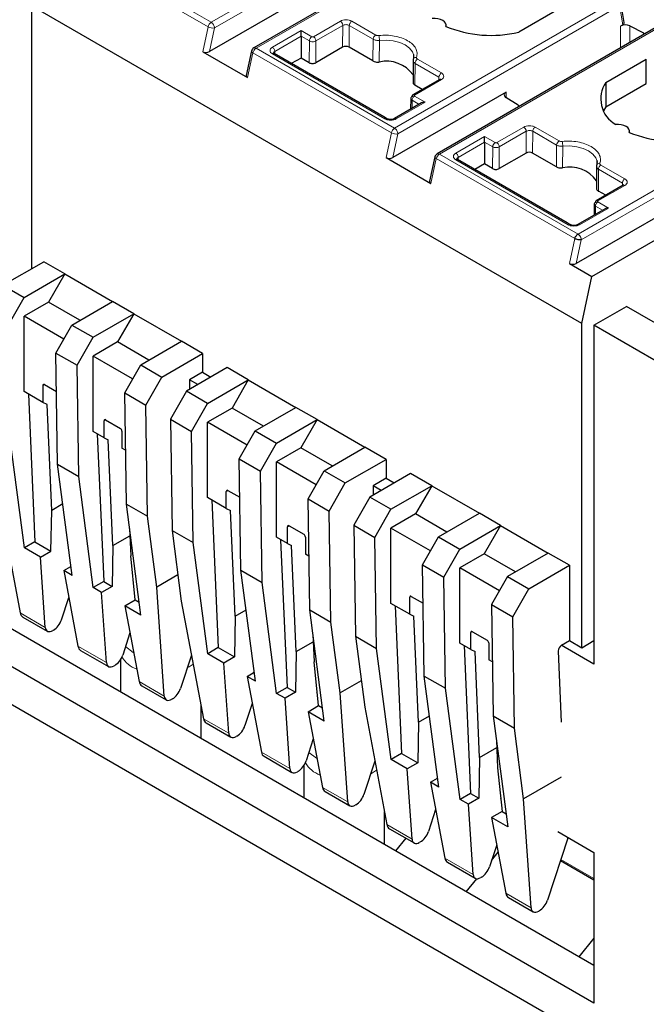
# Model space of a CAD drawing. Header units: millimetres. Extents: x 5 to 418, y 2 to 292.
# Tile 40 of 48: x 364 to 374, y 127 to 142. Entities that reach past the tile are written whole.
import ezdxf

# ---------------------------------------------------------------- set-up
doc = ezdxf.new("R2010")
doc.units = ezdxf.units.MM

msp = doc.modelspace()

# ---------------------------------------------------------------- linework, layer by layer
at = {"color": 7, "linetype": 'Continuous', "lineweight": 18}
for p, q in [((367.2126, 141.6807), (370.5582, 143.6121)), ((367.2621, 141.595), (370.6077, 143.5264)), ((371.2388, 143.2192), (367.8932, 141.2878)), ((367.2126, 141.6807), (365.1089, 142.8951)), ((365.0614, 142.8263), (367.165, 141.6119)), ((369.9968, 140.0734), (373.3424, 142.0048)), ((370.0463, 139.9877), (373.3919, 141.9191)), ((373.4163, 141.9095), (373.4607, 141.6444)), ((368.7643, 141.4621), (369.1726, 141.6979)), ((369.3459, 141.6979), (369.7091, 141.4882)), ((367.165, 141.6119), (367.083, 141.2344)), ((367.184, 141.2356), (367.2621, 141.595)), ((368.1408, 141.3022), (368.5787, 141.555)), ((368.5787, 141.555), (368.7395, 141.4621)), ((368.8014, 141.3978), (369.2098, 141.6336)), ((369.2073, 141.3035), (369.2098, 141.6336)), ((369.3063, 141.3035), (369.3088, 141.6339)), ((369.3088, 141.6339), (369.6719, 141.4243)), ((374.023, 141.6119), (370.6774, 139.6805)), ((373.4253, 141.624), (373.4253, 141.2905)), ((373.5698, 141.6262), (373.5698, 141.3739)), ((368.1779, 141.2379), (368.5787, 141.4694)), ((368.5787, 141.4694), (368.7024, 141.3982)), ((368.7024, 141.3982), (368.6999, 141.0677)), ((368.7989, 141.0677), (368.8014, 141.3978)), ((369.6719, 141.4243), (369.6678, 141.0948)), ((369.7626, 141.0782), (369.7659, 141.4072)), ((373.7745, 141.5197), (373.7745, 141.4921)), ((369.9968, 140.0734), (367.8932, 141.2878)), ((368.1782, 141.1984), (368.1779, 141.2379)), ((367.7636, 140.8415), (367.8456, 141.219)), ((367.8456, 141.219), (369.9492, 140.0046)), ((369.8485, 140.2164), (368.1408, 141.2022)), ((370.3439, 141.1217), (370.7071, 140.9121)), ((370.3059, 140.7264), (370.3067, 141.0578)), ((370.3067, 141.0578), (370.6699, 140.8481)), ((370.707, 140.8121), (370.2987, 140.5763)), ((370.6696, 140.8082), (370.6699, 140.8481)), ((370.2606, 140.3721), (370.2616, 140.4981)), ((370.2616, 140.4981), (370.3701, 140.4353)), ((370.2987, 140.562), (370.4596, 140.4692)), ((371.691, 140.537), (371.691, 140.6228)), ((370.4596, 140.4692), (370.0217, 140.2164)), ((376.1267, 140.3975), (372.781, 138.4661)), ((372.8305, 138.3804), (376.1762, 140.3118)), ((371.5485, 139.8548), (371.9569, 140.0906)), ((371.5856, 139.7905), (371.994, 140.0263)), ((371.9915, 139.6962), (371.994, 140.0263)), ((372.0905, 139.6962), (372.093, 140.0266)), ((372.093, 140.0266), (372.4562, 139.817)), ((372.1301, 140.0906), (372.4933, 139.8809)), ((369.9492, 140.0046), (369.8673, 139.6271)), ((369.9682, 139.6283), (370.0463, 139.9877)), ((370.925, 139.6949), (371.3629, 139.9477)), ((371.3629, 139.9477), (371.5238, 139.8548)), ((370.9622, 139.6306), (371.3629, 139.8621)), ((371.3629, 139.8621), (371.4866, 139.7909)), ((371.4866, 139.7909), (371.4842, 139.4604)), ((371.5831, 139.4604), (371.5856, 139.7905)), ((372.4562, 139.817), (372.452, 139.4875)), ((372.5468, 139.4709), (372.5502, 139.7999)), ((370.5478, 139.2342), (370.6298, 139.6117)), ((370.6298, 139.6117), (372.7335, 138.3973)), ((372.781, 138.4661), (370.6774, 139.6805)), ((372.6327, 138.6091), (370.925, 139.5949)), ((370.9625, 139.5911), (370.9622, 139.6306)), ((373.0902, 139.1191), (373.091, 139.4505)), ((373.091, 139.4505), (373.4542, 139.2408)), ((373.1281, 139.5144), (373.4913, 139.3048)), ((373.4913, 139.2048), (373.0829, 138.969)), ((373.4539, 139.2009), (373.4542, 139.2408)), ((373.2438, 138.8619), (372.8059, 138.6091)), ((373.0449, 138.7648), (373.0458, 138.8908)), ((373.0458, 138.8908), (373.1544, 138.828)), ((373.0829, 138.9547), (373.2438, 138.8619)), ((372.7335, 138.3973), (372.6515, 138.0198)), ((372.7525, 138.021), (372.8305, 138.3804)), ((364.6571, 136.1684), (364.6818, 136.1827)), ((365.6099, 135.6469), (365.5852, 135.6326)), ((367.4661, 134.5754), (367.4413, 134.5611)), ((368.3942, 134.0396), (368.3694, 134.0253)), ((370.2503, 132.9681), (370.2256, 132.9538)), ((364.311, 132.7185), (364.6934, 132.4978)), ((371.1784, 132.4323), (371.1536, 132.418)), ((365.1896, 132.2113), (365.6215, 131.962)), ((366.902, 132.0429), (366.9179, 132.0501)), ((366.1177, 131.6756), (366.5001, 131.4548)), ((367.0953, 131.1112), (367.4777, 130.8905)), ((367.9738, 130.604), (368.4057, 130.3547)), ((369.6862, 130.4356), (369.7021, 130.4428)), ((368.9019, 130.0683), (369.2843, 129.8475)), ((369.8795, 129.5039), (370.2619, 129.2832)), ((370.7581, 128.9967), (371.19, 128.7474)), ((373.0222, 128.6863), (372.5191, 128.9767)), ((371.6861, 128.461), (372.0686, 128.2402))]:
    msp.add_line(p, q, dxfattribs=at)
at = {"color": 7, "linetype": 'Continuous', "lineweight": 25}
for p, q in [((371.2038, 143.2227), (367.8582, 141.2913)), ((368.9068, 142.2301), (367.184, 141.2356)), ((372.8366, 137.1086), (364.4839, 141.9305)), ((364.4839, 141.9305), (364.4839, 137.9402)), ((372.4938, 141.8864), (371.88, 141.5321)), ((373.4814, 141.6775), (373.4358, 141.9497)), ((368.5787, 141.4694), (368.5787, 141.555)), ((373.988, 141.6154), (370.6424, 139.684)), ((370.778, 141.6164), (370.778, 141.6378)), ((373.4607, 141.6444), (373.4253, 141.624)), ((373.5698, 141.6262), (373.7745, 141.5197)), ((368.5787, 141.4694), (368.5762, 141.1392)), ((367.083, 141.2344), (367.7636, 140.8415)), ((367.8248, 141.2455), (367.7442, 140.8748)), ((369.2073, 141.3035), (368.7989, 141.0677)), ((369.6678, 141.0948), (369.3063, 141.3035)), ((368.1676, 141.2045), (368.1574, 141.2094)), ((369.8314, 140.244), (368.1663, 141.2053)), ((368.5762, 141.1392), (368.4285, 141.0539)), ((368.6999, 141.0677), (368.5762, 141.1392)), ((370.2771, 141.0919), (370.2762, 140.7603)), ((370.2815, 141.1935), (370.2844, 141.1319)), ((373.2041, 140.7677), (373.8178, 141.122)), ((373.8178, 140.7505), (373.8178, 141.122)), ((370.6816, 140.8151), (370.2725, 140.5789)), ((370.2772, 140.7811), (370.2762, 140.7732)), ((370.6904, 140.8195), (370.6808, 140.8147)), ((370.4169, 140.6623), (370.3059, 140.7264)), ((373.2041, 140.7677), (373.2041, 140.3962)), ((373.2041, 140.3962), (373.8178, 140.7505)), ((371.691, 140.6228), (369.9682, 139.6283)), ((370.2411, 140.5275), (370.2398, 140.3601)), ((371.8716, 140.4212), (371.6872, 140.5394)), ((370.4071, 140.4566), (369.9947, 140.2186)), ((373.2041, 140.3962), (373.1683, 140.3376)), ((369.8755, 140.2186), (369.8314, 140.244)), ((373.5622, 140.0091), (373.5622, 140.0305)), ((371.3629, 139.8621), (371.3629, 139.9477)), ((371.3629, 139.8621), (371.3604, 139.5319)), ((369.8673, 139.6271), (370.5478, 139.2342)), ((370.609, 139.6382), (370.5285, 139.2675)), ((370.9519, 139.5972), (370.9417, 139.6021)), ((372.6156, 138.6367), (370.9505, 139.598)), ((371.9915, 139.6962), (371.5831, 139.4604)), ((372.452, 139.4875), (372.0905, 139.6962)), ((373.0657, 139.5862), (373.0686, 139.5246)), ((371.3604, 139.5319), (371.2127, 139.4466)), ((371.4842, 139.4604), (371.3604, 139.5319)), ((373.0613, 139.4846), (373.0604, 139.153)), ((373.4658, 139.2078), (373.0567, 138.9716)), ((373.0614, 139.1738), (373.0605, 139.1659)), ((373.4747, 139.2122), (373.465, 139.2074)), ((374.4762, 139.016), (372.7525, 138.021)), ((373.2011, 139.055), (373.0902, 139.1191)), ((373.1913, 138.8493), (372.7789, 138.6113)), ((373.0253, 138.9202), (373.0241, 138.7528)), ((372.9918, 137.8234), (374.6803, 138.7982)), ((372.6597, 138.6113), (372.6156, 138.6367)), ((364.0508, 137.6902), (364.6695, 138.0474)), ((364.9912, 137.8616), (364.6695, 138.0474)), ((372.6515, 138.0198), (372.9918, 137.8234)), ((364.3725, 137.5044), (364.9912, 137.8616)), ((364.9912, 137.8616), (364.7437, 137.433)), ((364.9912, 137.8616), (365.7151, 137.4437)), ((372.8366, 137.1086), (372.9918, 137.8234)), ((364.0508, 137.6902), (364.3725, 137.5044)), ((364.1293, 137.0783), (364.3725, 137.5044)), ((364.7437, 137.433), (364.3725, 137.2187)), ((365.2201, 137.158), (364.7437, 137.433)), ((365.0964, 137.0865), (365.7151, 137.4437)), ((366.0368, 137.258), (365.7151, 137.4437)), ((373.0222, 137.0836), (373.5171, 137.3694)), ((383.4166, 131.6545), (373.5171, 137.3694)), ((364.9737, 136.8716), (364.3725, 137.2187)), ((364.3725, 136.0755), (364.3725, 137.2187)), ((365.4181, 136.9008), (366.0368, 137.258)), ((366.0368, 137.258), (365.7894, 136.8293)), ((366.0368, 137.258), (366.7607, 136.8401)), ((364.8532, 136.6604), (365.0964, 137.0865)), ((365.0964, 137.0865), (365.4181, 136.9008)), ((372.8366, 132.1894), (372.8366, 137.1086)), ((373.0222, 137.0836), (373.0222, 131.9394)), ((382.9217, 131.3688), (373.0222, 137.0836)), ((365.175, 136.4747), (365.4181, 136.9008)), ((365.7894, 136.8293), (365.4181, 136.615)), ((366.2657, 136.5543), (365.7894, 136.8293)), ((366.142, 136.4829), (366.7607, 136.8401)), ((367.0825, 136.6544), (366.7607, 136.8401)), ((364.8532, 136.6604), (365.175, 136.4747)), ((364.8789, 134.9736), (364.8532, 136.6604)), ((366.0193, 136.2679), (365.4181, 136.615)), ((365.4181, 135.4719), (365.4181, 136.615)), ((366.4638, 136.2972), (367.0825, 136.6544)), ((367.0825, 136.6544), (367.0825, 136.3686)), ((365.2007, 134.7879), (365.175, 136.4747)), ((365.8989, 136.0568), (366.142, 136.4829)), ((366.142, 136.4829), (366.4638, 136.2972)), ((367.4537, 136.4401), (366.835, 136.0829)), ((367.7754, 136.2543), (367.4537, 136.4401)), ((366.2206, 135.8711), (366.4638, 136.2972)), ((367.0825, 136.3686), (366.8845, 136.2543)), ((367.0825, 136.3686), (367.2062, 136.2972)), ((364.6571, 136.1684), (364.6571, 135.9112)), ((364.6818, 136.1827), (364.8621, 136.0786)), ((366.8845, 136.2543), (366.8845, 136.1115)), ((367.0082, 136.1829), (366.8845, 136.2543)), ((367.1567, 135.8971), (367.7754, 136.2543)), ((367.7754, 136.2543), (367.5279, 135.8257)), ((367.7754, 136.2543), (368.4993, 135.8364)), ((364.6571, 135.9112), (364.3725, 136.0755)), ((364.4368, 136.0384), (364.5343, 133.7969)), ((365.8989, 136.0568), (366.2206, 135.8711)), ((365.9246, 134.37), (365.8989, 136.0568)), ((366.835, 136.0829), (366.5918, 135.6568)), ((367.1567, 135.8971), (366.835, 136.0829)), ((364.7211, 135.8811), (364.6571, 135.9112)), ((364.791, 134.2738), (364.7211, 135.8811)), ((366.2463, 134.1843), (366.2206, 135.8711)), ((366.9136, 135.471), (367.1567, 135.8971)), ((367.5279, 135.8257), (367.1567, 135.6114)), ((368.0043, 135.5507), (367.5279, 135.8257)), ((367.8806, 135.4792), (368.4993, 135.8364)), ((368.8211, 135.6507), (368.4993, 135.8364)), ((365.5852, 135.3754), (365.5852, 135.6326)), ((365.6099, 135.6469), (365.8327, 135.5184)), ((366.5918, 135.6568), (366.9136, 135.471)), ((366.5918, 135.6568), (366.6175, 133.9699)), ((367.1567, 134.4682), (367.1567, 135.6114)), ((367.7579, 135.2643), (367.1567, 135.6114)), ((368.2024, 135.2935), (368.8211, 135.6507)), ((368.8211, 135.6507), (368.5736, 135.222)), ((368.8211, 135.6507), (369.545, 135.2328)), ((365.5852, 135.3754), (365.4181, 135.4719)), ((365.4824, 135.4347), (365.58, 133.1933)), ((365.8574, 135.4755), (365.8574, 135.2183)), ((366.9393, 133.7842), (366.9136, 135.471)), ((367.6375, 135.0531), (367.8806, 135.4792)), ((367.8806, 135.4792), (368.2024, 135.2935)), ((364.3758, 133.7053), (364.155, 135.3915)), ((365.5852, 135.3754), (365.6492, 135.3454)), ((365.7191, 133.738), (365.6492, 135.3454)), ((367.9592, 134.8674), (368.2024, 135.2935)), ((365.9121, 135.1867), (365.8574, 135.2183)), ((368.5736, 135.222), (368.2024, 135.0077)), ((369.05, 134.947), (368.5736, 135.222)), ((368.9263, 134.8756), (369.545, 135.2328)), ((369.8667, 135.0471), (369.545, 135.2328)), ((364.8789, 134.9736), (365.2007, 134.7879)), ((365.0997, 133.2874), (364.8789, 134.9736)), ((367.6375, 135.0531), (367.9592, 134.8674)), ((367.6632, 133.3663), (367.6375, 135.0531)), ((368.8036, 134.6606), (368.2024, 135.0077)), ((368.2024, 133.8646), (368.2024, 135.0077)), ((369.248, 134.6899), (369.8667, 135.0471)), ((369.8667, 135.0471), (369.8667, 134.7613)), ((367.9849, 133.1806), (367.9592, 134.8674)), ((368.6831, 134.4495), (368.9263, 134.8756)), ((368.9263, 134.8756), (369.248, 134.6899)), ((370.2379, 134.8328), (369.6192, 134.4756)), ((370.5597, 134.647), (370.2379, 134.8328)), ((365.4214, 133.1017), (365.2007, 134.7879)), ((369.0048, 134.2638), (369.248, 134.6899)), ((369.8667, 134.7613), (369.6687, 134.647)), ((369.6687, 134.647), (369.6687, 134.5041)), ((369.7924, 134.5756), (369.6687, 134.647)), ((369.8667, 134.7613), (369.9904, 134.6899)), ((369.941, 134.2898), (370.5597, 134.647)), ((370.5597, 134.647), (370.3122, 134.2184)), ((370.5597, 134.647), (371.2836, 134.2291)), ((363.974, 134.5022), (364.311, 132.7185)), ((367.4413, 134.3039), (367.4413, 134.5611)), ((367.4661, 134.5754), (367.6463, 134.4713)), ((364.9579, 134.3701), (364.791, 134.2738)), ((365.9246, 134.37), (366.2463, 134.1843)), ((366.1453, 132.6838), (365.9246, 134.37)), ((367.4413, 134.3039), (367.1567, 134.4682)), ((367.221, 134.4311), (367.3186, 132.1896)), ((368.6831, 134.4495), (369.0048, 134.2638)), ((368.7088, 132.7627), (368.6831, 134.4495)), ((369.6192, 134.4756), (369.376, 134.0495)), ((369.941, 134.2898), (369.6192, 134.4756)), ((364.7791, 133.6556), (364.791, 134.2738)), ((367.4413, 134.3039), (367.5053, 134.2738)), ((367.5753, 132.6665), (367.5053, 134.2738)), ((369.0305, 132.5769), (369.0048, 134.2638)), ((369.6978, 133.8637), (369.941, 134.2898)), ((370.3122, 134.2184), (369.941, 134.0041)), ((370.7886, 133.9434), (370.3122, 134.2184)), ((370.6649, 133.8719), (371.2836, 134.2291)), ((371.6053, 134.0434), (371.2836, 134.2291)), ((366.387, 133.1092), (366.2463, 134.1843)), ((369.376, 134.0495), (369.6978, 133.8637)), ((369.376, 134.0495), (369.4018, 132.3626)), ((365.9732, 133.9988), (365.9914, 133.5809)), ((366.6175, 133.9699), (366.9393, 133.7842)), ((366.6175, 133.9699), (366.7583, 132.8949)), ((368.3694, 133.7681), (368.3694, 134.0253)), ((368.3942, 134.0396), (368.6169, 133.911)), ((370.5422, 133.657), (369.941, 134.0041)), ((369.941, 132.8609), (369.941, 134.0041)), ((370.9866, 133.6862), (371.6053, 134.0434)), ((371.6053, 134.0434), (371.3578, 133.6147)), ((371.6053, 134.0434), (372.3292, 133.6255)), ((364.5343, 133.7969), (364.3758, 133.7053)), ((364.5343, 133.7969), (364.7791, 133.6556)), ((365.7191, 133.738), (365.978, 133.8875)), ((367.16, 132.098), (366.9393, 133.7842)), ((368.3694, 133.7681), (368.2024, 133.8646)), ((368.2667, 133.8274), (368.3642, 131.5859)), ((368.3694, 133.7681), (368.4334, 133.7381)), ((368.6416, 133.8682), (368.6416, 133.611)), ((369.7235, 132.1769), (369.6978, 133.8637)), ((370.4217, 133.4458), (370.6649, 133.8719)), ((370.6649, 133.8719), (370.9866, 133.6862)), ((364.6206, 133.564), (364.3758, 133.7053)), ((364.6206, 133.564), (364.7791, 133.6556)), ((365.7191, 133.738), (365.7072, 133.1198)), ((368.5034, 132.1307), (368.4334, 133.7381)), ((368.6964, 133.5794), (368.6416, 133.611)), ((370.7434, 133.2601), (370.9866, 133.6862)), ((371.3578, 133.6147), (370.9866, 133.4004)), ((371.8342, 133.3397), (371.3578, 133.6147)), ((372.3292, 133.6255), (371.7105, 133.2683)), ((372.6509, 133.4398), (372.3292, 133.6255)), ((364.6934, 132.4978), (364.6206, 133.564)), ((366.0591, 132.9167), (365.9914, 133.5809)), ((364.9724, 133.3609), (365.0818, 133.424)), ((364.9724, 133.3609), (365.1896, 132.2113)), ((365.0997, 133.2874), (364.9724, 133.3609)), ((367.6632, 133.3663), (367.9849, 133.1806)), ((367.8839, 131.6801), (367.6632, 133.3663)), ((370.4217, 133.4458), (370.7434, 133.2601)), ((370.4474, 131.759), (370.4217, 133.4458)), ((370.9866, 132.2573), (370.9866, 133.4004)), ((371.5878, 133.0533), (370.9866, 133.4004)), ((372.0322, 133.0826), (372.6509, 133.4398)), ((372.6509, 133.4398), (372.6509, 132.2966)), ((365.58, 133.1933), (365.4214, 133.1017)), ((365.58, 133.1933), (365.7072, 133.1198)), ((366.7061, 133.2934), (366.387, 133.1092)), ((368.2056, 131.4944), (367.9849, 133.1806)), ((370.7691, 131.5733), (370.7434, 133.2601)), ((371.7105, 133.2683), (371.4673, 132.8422)), ((371.7105, 133.2683), (372.0322, 133.0826)), ((365.5486, 133.0283), (365.4214, 133.1017)), ((365.7072, 133.1198), (365.5486, 133.0283)), ((365.6215, 131.962), (365.5486, 133.0283)), ((366.0282, 133.119), (366.0391, 133.1128)), ((366.5001, 131.4548), (366.387, 133.1092)), ((371.7891, 132.6565), (372.0322, 133.0826)), ((364.9406, 132.6135), (365.0503, 132.9485)), ((365.9005, 132.8251), (366.0591, 132.9167)), ((366.0591, 132.9167), (366.1194, 132.8819)), ((366.7583, 132.8949), (367.0953, 131.1112)), ((370.2256, 132.6966), (369.941, 132.8609)), ((370.2256, 132.6966), (370.2256, 132.9538)), ((370.2503, 132.9681), (370.4306, 132.864)), ((365.9005, 132.8251), (366.1177, 131.6756)), ((366.1453, 132.6838), (365.9005, 132.8251)), ((367.5753, 132.6665), (367.7422, 132.7628)), ((368.7088, 132.7627), (369.0305, 132.5769)), ((368.9295, 131.0765), (368.7088, 132.7627)), ((370.0053, 132.8238), (370.1028, 130.5823)), ((371.4673, 132.8422), (371.7891, 132.6565)), ((371.4673, 132.8422), (371.493, 131.1554)), ((373.0222, 127.3667), (363.9563, 132.6003)), ((364.351, 132.6548), (364.7236, 132.4397)), ((367.5753, 132.6665), (367.5634, 132.0483)), ((369.1713, 131.5019), (369.0305, 132.5769)), ((370.2256, 132.6966), (370.2896, 132.6665)), ((370.3595, 131.0592), (370.2896, 132.6665)), ((371.8148, 130.9696), (371.7891, 132.6565)), ((364.8186, 132.4556), (364.8085, 132.4498)), ((365.9784, 132.4127), (365.8687, 132.0777)), ((371.1536, 132.1608), (371.1536, 132.418)), ((371.1784, 132.4323), (371.4011, 132.3037)), ((373.0222, 126.7952), (363.4613, 132.3146)), ((368.5034, 132.1307), (368.7622, 132.2802)), ((368.7574, 132.3915), (368.7756, 131.9736)), ((369.4018, 132.3626), (369.7235, 132.1769)), ((369.4018, 132.3626), (369.5425, 131.2876)), ((371.1536, 132.1608), (370.9866, 132.2573)), ((371.4259, 132.2609), (371.4259, 132.0037)), ((372.5297, 132.2266), (372.6509, 132.2966)), ((372.6509, 132.2966), (372.8366, 132.1894)), ((372.8366, 132.1894), (373.0222, 132.2966)), ((365.2296, 132.1476), (365.6516, 131.9039)), ((367.3186, 132.1896), (367.16, 132.098)), ((367.3186, 132.1896), (367.5634, 132.0483)), ((368.5034, 132.1307), (368.4915, 131.5125)), ((369.9442, 130.4907), (369.7235, 132.1769)), ((371.0509, 132.2201), (371.1484, 129.9786)), ((371.1536, 132.1608), (371.2176, 132.1308)), ((371.2876, 130.5234), (371.2176, 132.1308)), ((372.4802, 132.1381), (372.5272, 131.0591)), ((373.0222, 131.9394), (372.5272, 132.2252)), ((362.9664, 132.0288), (384.9016, 119.3659)), ((365.8327, 132.0045), (365.8327, 131.5171)), ((366.9129, 132.0763), (366.7473, 131.5705)), ((367.4048, 131.9567), (367.16, 132.098)), ((367.5634, 132.0483), (367.4048, 131.9567)), ((367.4777, 130.8905), (367.4048, 131.9567)), ((368.8433, 131.3094), (368.7756, 131.9736)), ((371.4806, 131.9721), (371.4259, 132.0037)), ((365.7467, 131.9199), (365.7366, 131.914)), ((367.7566, 131.7536), (367.866, 131.8167)), ((367.7566, 131.7536), (367.9738, 130.604)), ((367.8839, 131.6801), (367.7566, 131.7536)), ((369.4903, 131.6861), (369.1713, 131.5019)), ((370.4474, 131.759), (370.7691, 131.5733)), ((370.6681, 130.0728), (370.4474, 131.759)), ((366.1576, 131.6118), (366.5302, 131.3967)), ((368.3642, 131.5859), (368.2056, 131.4944)), ((368.4915, 131.5125), (368.3329, 131.4209)), ((368.3642, 131.5859), (368.4915, 131.5125)), ((368.8125, 131.5117), (368.8233, 131.5055)), ((370.9899, 129.8871), (370.7691, 131.5733)), ((366.6253, 131.4127), (366.6152, 131.4068)), ((368.3329, 131.4209), (368.2056, 131.4944)), ((368.4057, 130.3547), (368.3329, 131.4209)), ((369.2843, 129.8475), (369.1713, 131.5019)), ((367.0577, 130.8099), (367.0577, 131.31)), ((367.8346, 131.3412), (367.7248, 131.0062)), ((368.6847, 131.2178), (368.8433, 131.3094)), ((368.6847, 131.2178), (368.9019, 130.0683)), ((368.9295, 131.0765), (368.6847, 131.2178)), ((368.8433, 131.3094), (368.9036, 131.2746)), ((369.5425, 131.2876), (369.8795, 129.5039)), ((370.3595, 131.0592), (370.5264, 131.1555)), ((371.493, 131.1554), (371.8148, 130.9696)), ((371.493, 131.1554), (371.7138, 129.4692)), ((367.1352, 131.0475), (367.5078, 130.8324)), ((370.3595, 131.0592), (370.3476, 130.441)), ((371.9555, 129.8946), (371.8148, 130.9696)), ((367.6029, 130.8483), (367.5928, 130.8425)), ((368.7626, 130.8054), (368.6529, 130.4704)), ((371.5416, 130.7841), (371.5598, 130.3663)), ((371.2876, 130.5234), (371.5465, 130.6729)), ((368.0138, 130.5403), (368.4359, 130.2966)), ((369.6972, 130.469), (369.5315, 129.9632)), ((370.1028, 130.5823), (369.9442, 130.4907)), ((370.189, 130.3494), (369.9442, 130.4907)), ((370.1028, 130.5823), (370.3476, 130.441)), ((371.2876, 130.5234), (371.2757, 129.9052)), ((368.5309, 130.3126), (368.5208, 130.3067)), ((368.6169, 130.3972), (368.6169, 129.9098)), ((370.3476, 130.441), (370.189, 130.3494)), ((370.2619, 129.2832), (370.189, 130.3494)), ((371.5598, 130.3663), (371.6275, 129.7021)), ((370.5409, 130.1463), (370.6502, 130.2094)), ((372.5272, 130.2246), (371.9555, 129.8946)), ((370.5409, 130.1463), (370.7581, 128.9967)), ((370.6681, 130.0728), (370.5409, 130.1463)), ((368.9419, 130.0045), (369.3145, 129.7894)), ((371.1484, 129.9786), (370.9899, 129.8871)), ((371.1171, 129.8136), (370.9899, 129.8871)), ((371.2757, 129.9052), (371.1171, 129.8136)), ((371.1484, 129.9786), (371.2757, 129.9052)), ((371.5967, 129.9044), (371.6075, 129.8982)), ((372.0686, 128.2402), (371.9555, 129.8946)), ((369.4095, 129.8054), (369.3994, 129.7995)), ((370.6188, 129.7339), (370.5091, 129.3989)), ((371.19, 128.7474), (371.1171, 129.8136)), ((369.8419, 129.2026), (369.8419, 129.7027)), ((371.6275, 129.7021), (371.469, 129.6105)), ((371.469, 129.6105), (371.6861, 128.461)), ((371.7138, 129.4692), (371.469, 129.6105)), ((371.6275, 129.7021), (371.6878, 129.6673)), ((369.9194, 129.4402), (370.292, 129.2251)), ((370.1646, 129.2986), (370.0084, 129.1065)), ((372.624, 129.297), (372.3157, 128.3559)), ((372.4753, 129.3972), (373.0222, 129.0815)), ((372.624, 129.297), (372.6249, 129.3109)), ((370.3871, 129.241), (370.377, 129.2352)), ((371.5469, 129.1981), (371.4371, 128.8631)), ((371.4694, 128.9616), (371.5685, 129.0835)), ((373.0222, 129.0815), (373.0222, 126.7952)), ((370.798, 128.933), (371.2201, 128.6893)), ((372.5137, 128.9602), (373.0222, 128.6667)), ((371.0829, 128.4862), (371.2424, 128.6824)), ((371.3152, 128.7053), (371.3051, 128.6994)), ((371.7261, 128.3972), (372.0987, 128.1821)), ((372.1938, 128.1981), (372.1837, 128.1922)), ((373.0222, 127.7815), (372.7926, 127.4992))]:
    msp.add_line(p, q, dxfattribs=at)
at = {"color": 7, "linetype": 'Continuous', "lineweight": 25, "flags": 128}
for points in [[(370.7746, 141.6179), (370.7778, 141.6426), (370.7705, 141.667), (370.7531, 141.6897), (370.7267, 141.7092), (370.6929, 141.7245), (370.6537, 141.7345), (370.6114, 141.7387), (370.5686, 141.7368)], [(370.2816, 141.1933), (370.285, 141.1729), (370.2856, 141.1592)], [(373.5588, 140.0106), (373.562, 140.0353), (373.5547, 140.0597), (373.5373, 140.0824), (373.511, 140.1019), (373.4771, 140.1171), (373.4379, 140.1272), (373.3956, 140.1314), (373.3528, 140.1295)], [(373.0659, 139.586), (373.0692, 139.5656), (373.0699, 139.5519)]]:
    msp.add_lwpolyline(points, dxfattribs=at)
at = {"color": 7, "linetype": 'Continuous', "lineweight": 18, "flags": 128}
for points in [[(369.7659, 141.4072), (369.872, 141.4113), (369.9767, 141.4006), (370.0737, 141.3755), (370.1575, 141.3377), (370.223, 141.2894), (370.2663, 141.2334), (370.2816, 141.1933)], [(367.8456, 141.219), (367.8368, 141.2248), (367.8303, 141.2308), (367.8261, 141.2368), (367.8245, 141.2426), (367.8248, 141.2455)], [(372.5502, 139.7999), (372.6562, 139.804), (372.7609, 139.7933), (372.858, 139.7682), (372.9417, 139.7304), (373.0072, 139.6821), (373.0506, 139.626), (373.0659, 139.586)], [(370.6298, 139.6117), (370.6211, 139.6175), (370.6145, 139.6235), (370.6103, 139.6295), (370.6088, 139.6353), (370.609, 139.6382)], [(365.9107, 132.2061), (366.0264, 132.1176), (366.0351, 132.1127)], [(366.8495, 131.8828), (366.8783, 131.8983), (366.9389, 131.939)], [(368.695, 130.5988), (368.8106, 130.5103), (368.8193, 130.5054)], [(369.6338, 130.2755), (369.6625, 130.291), (369.7231, 130.3317)]]:
    msp.add_lwpolyline(points, dxfattribs=at)
at = {"color": 7, "linetype": 'Continuous', "lineweight": 18}
for centre, radius, start, end in [((367.2722, 141.5887), 0.1097, 122.93105, 167.79085), ((367.2376, 141.7423), 0.1493, 240.8731, 279.4195), ((367.1611, 141.5916), 0.101, 1.95745, 31.14194), ((368.7831, 141.3941), 0.0808, 122.62937, 177.08194), ((369.7526, 141.4202), 0.0808, 122.62937, 177.08194), ((369.4928, 141.4071), 0.2732, 0.02414, 15.44601), ((367.9528, 141.1958), 0.1097, 122.93105, 167.79085), ((367.8727, 141.2592), 0.0352, 54.38196, 114.31303), ((370.3215, 141.102), 0.0475, 80.37363, 142.44394), ((370.3874, 141.0537), 0.0808, 122.62937, 177.08194), ((370.2833, 140.5549), 0.0264, 54.38183, 114.31395), ((370.0564, 139.9814), 0.1097, 122.93105, 167.79085), ((369.9434, 139.9878), 0.101, 28.85424, 58.04578), ((369.9454, 139.9843), 0.101, 1.95812, 31.14309), ((370.0219, 140.135), 0.1493, 240.8731, 279.4195), ((372.5369, 139.8129), 0.0808, 122.62937, 177.08194), ((371.5673, 139.7868), 0.0808, 122.62937, 177.08194), ((372.277, 139.7998), 0.2732, 0.02414, 15.44601), ((370.737, 139.5885), 0.1097, 122.93105, 167.79085), ((370.6569, 139.6519), 0.0352, 54.38196, 114.31303), ((373.1057, 139.4947), 0.0475, 80.37363, 142.44394), ((373.1716, 139.4464), 0.0808, 122.62937, 177.08194), ((373.0676, 138.9476), 0.0264, 54.38183, 114.31395), ((366.2272, 132.2684), 0.43, 210.68701, 250.28645), ((369.0115, 130.6611), 0.43, 210.68701, 250.28645)]:
    msp.add_arc(centre, radius, start, end, dxfattribs=at)
at = {"color": 7, "linetype": 'Continuous', "lineweight": 25}
for centre, radius, start, end in [((371.4606, 143.2908), 1.8081, 247.7032, 283.41394), ((373.4997, 141.4795), 0.1625, 64.47049, 117.26164), ((373.4576, 140.9098), 0.6874, 60.21458, 62.5496), ((367.8932, 141.2307), 0.07, 120.0008, 167.74556), ((369.8733, 140.5973), 0.4935, 35.19995, 102.96385), ((370.3119, 141.1118), 0.0341, 145.74923, 180.15416), ((373.5713, 140.5169), 0.4447, 145.66484, 240.5746), ((370.2879, 140.5575), 0.0264, 125.69804, 185.62038), ((371.7066, 140.5803), 0.0453, 110.12946, 244.6761), ((372.213, 140.9541), 0.6329, 237.3511, 239.81658), ((374.2448, 141.6835), 1.8081, 247.7032, 283.41394), ((370.6774, 139.6234), 0.07, 120.0008, 167.74556), ((372.6575, 138.99), 0.4935, 35.19995, 102.96385), ((373.0962, 139.5045), 0.0341, 145.74923, 180.15416), ((373.0721, 138.9502), 0.0264, 125.69804, 185.62038), ((364.6722, 136.1709), 0.0153, 50.79671, 189.21404), ((365.6003, 135.6351), 0.0153, 50.79671, 189.21404), ((365.8037, 135.473), 0.0538, 2.60548, 57.39452), ((367.4564, 134.5636), 0.0153, 50.79671, 189.21404), ((368.3845, 134.0278), 0.0153, 50.79671, 189.21404), ((368.5879, 133.8657), 0.0538, 2.60548, 57.39452), ((370.2406, 132.9563), 0.0153, 50.79671, 189.21404), ((371.1687, 132.4205), 0.0153, 50.79671, 189.21404), ((371.3721, 132.2584), 0.0538, 2.60548, 57.39452), ((372.5869, 132.1366), 0.1067, 122.45226, 179.1683)]:
    msp.add_arc(centre, radius, start, end, dxfattribs=at)
for centre, major_axis, ratio, start_param, end_param in [((373.4112, 141.673), (0.0705, 0.0009), 0.5771525, 5.482485, 6.3717557), ((367.1345, 141.2642), (0.0714, 0.0024), 0.5763887, 3.8875603, 5.4583566), ((369.2568, 141.2749), (0.07, 0), 0.5772877, 0.7853601, 2.3561564), ((368.7494, 141.0963), (0.07, 0), 0.5772877, 3.9269527, 5.4977491), ((367.8151, 140.8713), (0.0714, 0.0024), 0.5763887, 2.996668, 3.8875603), ((370.4596, 140.4263), (0.0742, 0), 0.5773815, 1.5707963, 2.3561132), ((369.9187, 139.6568), (0.0714, 0.0024), 0.5763887, 3.8875603, 5.4583566), ((372.041, 139.6676), (0.07, 0), 0.5772877, 0.7853601, 2.3561564), ((371.5337, 139.489), (0.07, 0), 0.5772877, 3.9269527, 5.4977491), ((370.5993, 139.264), (0.0714, 0.0024), 0.5763887, 2.996668, 3.8875603), ((373.2438, 138.819), (0.0742, 0), 0.5773815, 1.5707963, 2.3561132), ((372.703, 138.0495), (0.0714, 0.0024), 0.5763887, 3.8875603, 5.4583566), ((364.4324, 132.8099), (0.0776, 0.1571), 0.6161279, 2.4555992, 3.1014522), ((364.8273, 132.5935), (0.096, 0.1465), 0.5357875, 3.9572707, 5.1790012), ((364.8172, 132.5877), (0.096, 0.1465), 0.5357875, 2.5261007, 3.9572707), ((365.3109, 132.3027), (0.0776, 0.1571), 0.6161279, 2.4555992, 3.1014522), ((365.7453, 132.0519), (0.096, 0.1465), 0.5357875, 2.5261007, 3.9572707), ((365.7554, 132.0578), (0.096, 0.1465), 0.5357875, 3.9572707, 5.1790012), ((366.239, 131.7669), (0.0776, 0.1571), 0.6161279, 2.4555992, 3.1014522), ((366.6339, 131.5506), (0.096, 0.1465), 0.5357875, 3.9572707, 5.1790012), ((366.6238, 131.5447), (0.096, 0.1465), 0.5357875, 2.5261007, 3.9572707), ((367.2166, 131.2026), (0.0776, 0.1571), 0.6161279, 2.4555992, 3.1014522), ((367.6115, 130.9862), (0.096, 0.1465), 0.5357875, 3.9572707, 5.1790012), ((367.6014, 130.9804), (0.096, 0.1465), 0.5357875, 2.5261007, 3.9572707), ((368.0952, 130.6954), (0.0776, 0.1571), 0.6161279, 2.4555992, 3.1014522), ((368.5396, 130.4505), (0.096, 0.1465), 0.5357875, 3.9572707, 5.1790012), ((368.5295, 130.4446), (0.096, 0.1465), 0.5357875, 2.5261007, 3.9572707), ((369.0232, 130.1596), (0.0776, 0.1571), 0.6161279, 2.4555992, 3.1014522), ((369.4182, 129.9433), (0.096, 0.1465), 0.5357875, 3.9572707, 5.1790012), ((369.4081, 129.9374), (0.096, 0.1465), 0.5357875, 2.5261007, 3.9572707), ((370.0008, 129.5953), (0.0776, 0.1571), 0.6161279, 2.4555992, 3.1014522), ((370.3856, 129.3731), (0.096, 0.1465), 0.5357875, 2.5261007, 3.9572707), ((370.3957, 129.3789), (0.096, 0.1465), 0.5357875, 3.9572707, 5.1790012), ((370.8794, 129.0881), (0.0776, 0.1571), 0.6161279, 2.4555992, 3.1014522), ((371.3238, 128.8432), (0.096, 0.1465), 0.5357875, 3.9572707, 5.1790012), ((371.3137, 128.8373), (0.096, 0.1465), 0.5357875, 2.5261007, 3.9572707), ((371.8075, 128.5523), (0.0776, 0.1571), 0.6161279, 2.4555992, 3.1014522), ((372.1923, 128.3301), (0.096, 0.1465), 0.5357875, 2.5261007, 3.9572707), ((372.2024, 128.336), (0.096, 0.1465), 0.5357875, 3.9572707, 5.1790012)]:
    msp.add_ellipse(centre, major_axis=major_axis, ratio=ratio, start_param=start_param, end_param=end_param, dxfattribs=at)
at = {"color": 7, "linetype": 'Continuous', "lineweight": 18}
for points in [[(367.2476, 141.6438), (367.2452, 141.6477), (367.2403, 141.6555), (367.2316, 141.6657), (367.2223, 141.6745), (367.2158, 141.6787), (367.2126, 141.6807)], [(369.3459, 141.6979), (369.341, 141.6944), (369.3314, 141.6876), (369.3191, 141.6707), (369.3105, 141.6517), (369.3093, 141.6399), (369.3088, 141.6339)], [(368.7643, 141.4621), (368.7691, 141.4587), (368.7789, 141.4518), (368.7911, 141.4348), (368.7997, 141.4156), (368.8008, 141.4038), (368.8014, 141.3978)], [(368.1408, 141.3022), (368.1457, 141.2988), (368.1554, 141.2919), (368.1677, 141.2749), (368.1763, 141.2557), (368.1774, 141.2439), (368.1779, 141.2379)], [(370.7071, 140.9121), (370.7022, 140.9086), (370.6925, 140.9018), (370.6803, 140.8849), (370.6717, 140.8659), (370.6705, 140.8541), (370.6699, 140.8481)], [(370.707, 140.8121), (370.7021, 140.8143), (370.6923, 140.8188), (370.6846, 140.816), (370.6808, 140.8147)], [(370.2987, 140.562), (370.2939, 140.5586), (370.2842, 140.5517), (370.272, 140.5349), (370.2634, 140.5159), (370.2622, 140.504), (370.2616, 140.4981)], [(372.1301, 140.0906), (372.1253, 140.0871), (372.1156, 140.0803), (372.1034, 140.0634), (372.0948, 140.0444), (372.0936, 140.0326), (372.093, 140.0266)], [(371.5485, 139.8548), (371.5534, 139.8514), (371.5631, 139.8445), (371.5754, 139.8275), (371.584, 139.8083), (371.5851, 139.7965), (371.5856, 139.7905)], [(370.925, 139.6949), (370.9299, 139.6915), (370.9396, 139.6846), (370.9519, 139.6676), (370.9605, 139.6484), (370.9616, 139.6366), (370.9622, 139.6306)], [(373.4913, 139.3048), (373.4864, 139.3013), (373.4768, 139.2945), (373.4645, 139.2776), (373.4559, 139.2586), (373.4548, 139.2468), (373.4542, 139.2408)], [(373.4913, 139.2048), (373.4864, 139.207), (373.4765, 139.2115), (373.4689, 139.2087), (373.465, 139.2074)], [(373.0829, 138.9547), (373.0781, 138.9513), (373.0684, 138.9444), (373.0562, 138.9276), (373.0476, 138.9086), (373.0464, 138.8967), (373.0458, 138.8908)], [(372.816, 138.4292), (372.8136, 138.4331), (372.8088, 138.4409), (372.8001, 138.4511), (372.7908, 138.4599), (372.7843, 138.4641), (372.781, 138.4661)], [(372.8305, 138.3804), (372.8304, 138.3843), (372.83, 138.3919), (372.827, 138.4044), (372.8225, 138.4171), (372.8182, 138.4251), (372.816, 138.4292)]]:
    msp.add_open_spline(points, degree=3, dxfattribs=at)
for points, knots in [([(369.1726, 141.6979), (369.1851, 141.7036), (369.2102, 141.7151), (369.2591, 141.7204), (369.299, 141.7158), (369.3278, 141.7072), (369.3398, 141.701), (369.3459, 141.6979)], [0, 0, 0, 0, 0.2466517, 0.4974325, 0.7483262, 0.8728127, 1, 1, 1, 1]), ([(369.1726, 141.6979), (369.1773, 141.6946), (369.1845, 141.6896), (369.1931, 141.6792), (369.1991, 141.6703), (369.2039, 141.6606), (369.2085, 141.648), (369.2093, 141.6392), (369.2098, 141.6336)], [0, 0, 0, 0, 0.2394582, 0.3683628, 0.5000026, 0.631642, 0.7605454, 1, 1, 1, 1]), ([(369.2098, 141.6336), (369.217, 141.6369), (369.2314, 141.6435), (369.2593, 141.6464), (369.2871, 141.6437), (369.3015, 141.6372), (369.3088, 141.6339)], [0, 0, 0, 0, 0.25, 0.5, 0.75, 1, 1, 1, 1]), ([(368.7024, 141.3982), (368.7096, 141.3949), (368.7241, 141.3883), (368.7519, 141.3853), (368.7797, 141.388), (368.7942, 141.3946), (368.8014, 141.3978)], [0, 0, 0, 0, 0.25, 0.5, 0.75, 1, 1, 1, 1]), ([(368.7395, 141.4621), (368.741, 141.4614), (368.7441, 141.46), (368.7492, 141.4592), (368.7538, 141.4591), (368.7576, 141.4596), (368.7612, 141.4606), (368.7632, 141.4616), (368.7643, 141.4621)], [0, 0, 0, 0, 0.2116745, 0.4235405, 0.5686827, 0.7078064, 0.8489949, 1, 1, 1, 1]), ([(369.6719, 141.4243), (369.6784, 141.421), (369.6913, 141.4145), (369.7151, 141.4085), (369.7404, 141.4056), (369.7574, 141.4067), (369.7659, 141.4072)], [0, 0, 0, 0, 0.2499378, 0.4998955, 0.7499085, 1, 1, 1, 1]), ([(369.7091, 141.4882), (369.712, 141.4867), (369.7178, 141.4837), (369.7291, 141.4807), (369.7421, 141.4789), (369.7514, 141.4795), (369.7561, 141.4799)], [0, 0, 0, 0, 0.22623493, 0.45523756, 0.72626137, 1, 1, 1, 1]), ([(369.7561, 141.4799), (369.7957, 141.4826), (369.8749, 141.4882), (369.9935, 141.4748), (370.1035, 141.4471), (370.1979, 141.404), (370.2726, 141.3495), (370.3206, 141.286), (370.3439, 141.2175), (370.3343, 141.1717), (370.3294, 141.1489)], [0, 0, 0, 0, 0.1249501, 0.2499976, 0.3748998, 0.499998, 0.6248996, 0.7499976, 0.8749504, 1, 1, 1, 1]), ([(368.1408, 141.2022), (368.1307, 141.2095), (368.1106, 141.2242), (368.102, 141.2524), (368.1108, 141.2805), (368.1309, 141.295), (368.1408, 141.3022)], [0, 0, 0, 0, 0.2507022, 0.5019205, 0.7530257, 1, 1, 1, 1]), ([(370.3294, 141.1489), (370.3289, 141.1467), (370.328, 141.1423), (370.3298, 141.1353), (370.3345, 141.128), (370.3407, 141.1238), (370.3439, 141.1217)], [0, 0, 0, 0, 0.2215116, 0.4445655, 0.720912, 1, 1, 1, 1]), ([(370.7071, 140.9121), (370.7171, 140.9047), (370.7373, 140.8901), (370.7458, 140.8618), (370.737, 140.8338), (370.717, 140.8193), (370.707, 140.8121)], [0, 0, 0, 0, 0.2507022, 0.5019205, 0.7530257, 1, 1, 1, 1]), ([(370.2987, 140.5763), (370.2975, 140.5755), (370.295, 140.5737), (370.2936, 140.5708), (370.2934, 140.5682), (370.2942, 140.5659), (370.296, 140.5638), (370.2978, 140.5626), (370.2987, 140.562)], [0, 0, 0, 0, 0.2080698, 0.4163234, 0.5633992, 0.7041693, 0.847021, 1, 1, 1, 1]), ([(370.0217, 140.2164), (370.0092, 140.2107), (369.9841, 140.1991), (369.9353, 140.1939), (369.8953, 140.1985), (369.8665, 140.207), (369.8545, 140.2133), (369.8485, 140.2164)], [0, 0, 0, 0, 0.2466517, 0.4974325, 0.7483262, 0.8728127, 1, 1, 1, 1]), ([(370.0217, 140.2164), (370.0171, 140.2185), (370.0099, 140.2217), (370.0012, 140.2215), (369.9974, 140.2198), (369.9955, 140.219)], [0, 0, 0, 0, 0.4789139, 0.7367217, 1, 1, 1, 1]), ([(371.9569, 140.0906), (371.9693, 140.0963), (371.9945, 140.1078), (372.0433, 140.1131), (372.0833, 140.1085), (372.1121, 140.0999), (372.124, 140.0937), (372.1301, 140.0906)], [0, 0, 0, 0, 0.2466517, 0.4974325, 0.7483262, 0.8728127, 1, 1, 1, 1]), ([(371.9569, 140.0906), (371.9615, 140.0873), (371.9687, 140.0823), (371.9774, 140.0719), (371.9833, 140.063), (371.9881, 140.0533), (371.9927, 140.0407), (371.9935, 140.0319), (371.994, 140.0263)], [0, 0, 0, 0, 0.2394582, 0.3683628, 0.5000026, 0.631642, 0.7605454, 1, 1, 1, 1]), ([(371.994, 140.0263), (372.0012, 140.0296), (372.0157, 140.0362), (372.0435, 140.0391), (372.0713, 140.0364), (372.0858, 140.0299), (372.093, 140.0266)], [0, 0, 0, 0, 0.25000001, 0.50000001, 0.75, 1, 1, 1, 1]), ([(372.4933, 139.8809), (372.4962, 139.8794), (372.502, 139.8764), (372.5133, 139.8734), (372.5264, 139.8716), (372.5356, 139.8722), (372.5403, 139.8725)], [0, 0, 0, 0, 0.2262349, 0.4552376, 0.7262614, 1, 1, 1, 1]), ([(372.5403, 139.8725), (372.5799, 139.8753), (372.6591, 139.8809), (372.7777, 139.8675), (372.8877, 139.8398), (372.9821, 139.7967), (373.0568, 139.7422), (373.1049, 139.6787), (373.1282, 139.6102), (373.1185, 139.5644), (373.1136, 139.5416)], [0, 0, 0, 0, 0.1249501, 0.2499976, 0.3748998, 0.499998, 0.6248996, 0.7499976, 0.8749504, 1, 1, 1, 1]), ([(371.4866, 139.7909), (371.4939, 139.7876), (371.5083, 139.781), (371.5361, 139.778), (371.5639, 139.7807), (371.5784, 139.7873), (371.5856, 139.7905)], [0, 0, 0, 0, 0.25, 0.5, 0.75, 1, 1, 1, 1]), ([(371.5238, 139.8548), (371.5253, 139.8541), (371.5283, 139.8527), (371.5335, 139.8519), (371.538, 139.8518), (371.5419, 139.8523), (371.5455, 139.8533), (371.5475, 139.8543), (371.5485, 139.8548)], [0, 0, 0, 0, 0.2116745, 0.4235405, 0.5686827, 0.7078064, 0.8489949, 1, 1, 1, 1]), ([(372.4562, 139.817), (372.4626, 139.8137), (372.4755, 139.8072), (372.4993, 139.8012), (372.5247, 139.7982), (372.5417, 139.7994), (372.5502, 139.7999)], [0, 0, 0, 0, 0.2499378, 0.4998955, 0.7499085, 1, 1, 1, 1]), ([(370.925, 139.5949), (370.915, 139.6022), (370.8948, 139.6169), (370.8863, 139.6451), (370.8951, 139.6732), (370.9151, 139.6877), (370.925, 139.6949)], [0, 0, 0, 0, 0.2507022, 0.5019205, 0.7530257, 1, 1, 1, 1]), ([(373.1136, 139.5416), (373.1132, 139.5394), (373.1122, 139.535), (373.1141, 139.528), (373.1187, 139.5207), (373.125, 139.5165), (373.1281, 139.5144)], [0, 0, 0, 0, 0.2215116, 0.4445655, 0.720912, 1, 1, 1, 1]), ([(373.4913, 139.3048), (373.5014, 139.2974), (373.5215, 139.2828), (373.5301, 139.2545), (373.5213, 139.2265), (373.5012, 139.212), (373.4913, 139.2048)], [0, 0, 0, 0, 0.2507022, 0.5019205, 0.7530257, 1, 1, 1, 1]), ([(373.0829, 138.969), (373.0817, 138.9682), (373.0793, 138.9664), (373.0778, 138.9635), (373.0777, 138.9609), (373.0785, 138.9586), (373.0802, 138.9565), (373.082, 138.9553), (373.0829, 138.9547)], [0, 0, 0, 0, 0.2080698, 0.41632337, 0.56339923, 0.70416927, 0.84702103, 1, 1, 1, 1]), ([(372.8059, 138.6091), (372.7935, 138.6034), (372.7683, 138.5918), (372.7195, 138.5866), (372.6795, 138.5912), (372.6507, 138.5997), (372.6388, 138.6059), (372.6327, 138.6091)], [0, 0, 0, 0, 0.2466517, 0.4974325, 0.7483262, 0.8728127, 1, 1, 1, 1]), ([(372.8059, 138.6091), (372.8013, 138.6112), (372.7941, 138.6144), (372.7854, 138.6142), (372.7816, 138.6125), (372.7797, 138.6117)], [0, 0, 0, 0, 0.47891388, 0.73672168, 1, 1, 1, 1])]:
    msp.add_open_spline(points, degree=3, knots=knots, dxfattribs=at)
at = {"color": 7, "linetype": 'Continuous', "lineweight": 25}
for points, knots in [([(368.1779, 141.1811), (368.1722, 141.1853), (368.1607, 141.1935), (368.1558, 141.2094), (368.1607, 141.2254), (368.1722, 141.2338), (368.1779, 141.2379)], [0, 0, 0, 0, 0.25, 0.5, 0.75, 1, 1, 1, 1]), ([(369.6678, 141.0948), (369.6745, 141.0914), (369.6902, 141.0836), (369.7213, 141.0771), (369.7472, 141.0766), (369.7607, 141.078), (369.7626, 141.0782)], [0, 0, 0, 0, 0.2575607, 0.600749, 0.9439391, 1, 1, 1, 1]), ([(370.2778, 141.1117), (370.2768, 141.1068), (370.2748, 141.0971), (370.2797, 141.0825), (370.2899, 141.0689), (370.3011, 141.0615), (370.3067, 141.0578)], [0, 0, 0, 0, 0.2498966, 0.4998455, 0.7498714, 1, 1, 1, 1]), ([(370.2802, 141.1243), (370.2787, 141.1189), (370.2755, 141.108), (370.2766, 141.097), (370.2771, 141.0915)], [0, 0, 0, 0, 0.49974872, 1, 1, 1, 1]), ([(370.2773, 140.7609), (370.2787, 140.7559), (370.2821, 140.7441), (370.2951, 140.7329), (370.3046, 140.7272), (370.3059, 140.7264)], [0, 0, 0, 0, 0.3924425, 0.9147142, 1, 1, 1, 1]), ([(369.9955, 140.219), (369.9866, 140.2149), (369.9688, 140.2068), (369.9347, 140.2034), (369.9006, 140.207), (369.883, 140.2152), (369.8741, 140.2193)], [0, 0, 0, 0, 0.2498943, 0.4999593, 0.7500277, 1, 1, 1, 1]), ([(370.9622, 139.5738), (370.9564, 139.5779), (370.9449, 139.5862), (370.94, 139.6021), (370.9449, 139.6181), (370.9564, 139.6264), (370.9622, 139.6306)], [0, 0, 0, 0, 0.25, 0.5, 0.75, 1, 1, 1, 1]), ([(372.452, 139.4875), (372.4587, 139.4841), (372.4744, 139.4763), (372.5056, 139.4698), (372.5315, 139.4693), (372.5449, 139.4707), (372.5468, 139.4709)], [0, 0, 0, 0, 0.2575607, 0.600749, 0.9439391, 1, 1, 1, 1]), ([(373.0621, 139.5044), (373.0611, 139.4995), (373.059, 139.4898), (373.064, 139.4752), (373.0741, 139.4616), (373.0854, 139.4542), (373.091, 139.4505)], [0, 0, 0, 0, 0.2498966, 0.4998455, 0.7498714, 1, 1, 1, 1]), ([(373.0645, 139.517), (373.0629, 139.5115), (373.0598, 139.5007), (373.0608, 139.4897), (373.0613, 139.4842)], [0, 0, 0, 0, 0.4997487, 1, 1, 1, 1]), ([(373.0615, 139.1536), (373.063, 139.1486), (373.0663, 139.1367), (373.0794, 139.1256), (373.0888, 139.1199), (373.0902, 139.1191)], [0, 0, 0, 0, 0.3924425, 0.9147143, 1, 1, 1, 1]), ([(372.7797, 138.6117), (372.7708, 138.6076), (372.7531, 138.5995), (372.7189, 138.5961), (372.6848, 138.5997), (372.6672, 138.6079), (372.6584, 138.612)], [0, 0, 0, 0, 0.2498943, 0.4999593, 0.7500277, 1, 1, 1, 1])]:
    msp.add_open_spline(points, degree=3, knots=knots, dxfattribs=at)
for points in [[(368.1408, 141.2022), (368.1456, 141.2044), (368.1553, 141.2087), (368.1675, 141.2059), (368.1761, 141.1969), (368.1773, 141.1864), (368.1779, 141.1811)], [(370.2616, 140.5549), (370.2558, 140.5508), (370.2443, 140.5425), (370.2394, 140.5266), (370.2444, 140.5106), (370.2558, 140.5023), (370.2616, 140.4981)], [(369.8485, 140.2164), (369.8533, 140.2186), (369.863, 140.2229), (369.8752, 140.2201), (369.8838, 140.211), (369.885, 140.2006), (369.8856, 140.1953)], [(370.925, 139.5949), (370.9299, 139.5971), (370.9395, 139.6014), (370.9518, 139.5986), (370.9604, 139.5896), (370.9616, 139.5791), (370.9622, 139.5738)], [(373.0458, 138.9476), (373.0401, 138.9435), (373.0286, 138.9352), (373.0237, 138.9193), (373.0286, 138.9033), (373.0401, 138.895), (373.0458, 138.8908)], [(372.6327, 138.6091), (372.6375, 138.6112), (372.6472, 138.6156), (372.6594, 138.6128), (372.668, 138.6037), (372.6692, 138.5933), (372.6698, 138.588)], [(372.7335, 138.3973), (372.7354, 138.4042), (372.7393, 138.4179), (372.7508, 138.4379), (372.765, 138.4552), (372.7757, 138.4625), (372.781, 138.4661)], [(372.8305, 138.3804), (372.8236, 138.3793), (372.8096, 138.3771), (372.7824, 138.3798), (372.7551, 138.3866), (372.7407, 138.3937), (372.7335, 138.3973)]]:
    msp.add_open_spline(points, degree=3, dxfattribs=at)

doc.saveas('drawing.dxf')
